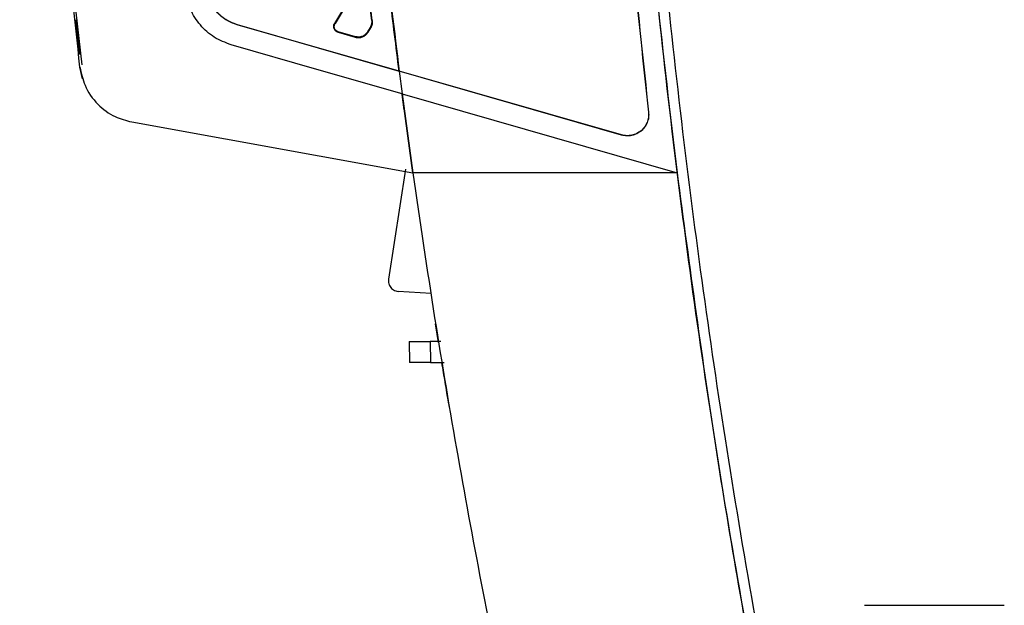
# Model space of a CAD drawing. Extents: x 189 to 1575, y -41 to 1223.
# Tile 55 of 60: x 944 to 1037, y 521 to 576. Entities that reach past the tile are written whole.
import ezdxf

# ---------------------------------------------------------------- set-up
doc = ezdxf.new("R2010")
doc.units = 0
doc.layers.get('0').update_dxf_attribs({"linetype": 'CONTINUOUS'})

msp = doc.modelspace()

# ---------------------------------------------------------------- linework, layer by layer
at = {"color": 7, "linetype": 'Continuous'}
for p, q in [((949.766, 571.58), (947.932, 588.268)), ((975.788, 579.053), (973.646, 575.511)), ((975.833, 579.026), (973.691, 575.483)), ((977.156, 575.771), (976.788, 578.819)), ((977.209, 575.777), (976.841, 578.825)), ((949.16, 575.777), (949.26, 575.789)), ((949.543, 572.592), (949.16, 575.777)), ((977.156, 575.771), (977.209, 575.777)), ((964.419, 575.383), (964.424, 575.399)), ((979.757, 570.984), (964.419, 575.383)), ((964.424, 575.399), (979.755, 571.003)), ((973.646, 575.511), (973.691, 575.483)), ((973.977, 574.668), (973.991, 574.718)), ((973.977, 574.668), (975.601, 574.202)), ((975.615, 574.253), (973.991, 574.718)), ((977.018, 575.121), (976.766, 574.704)), ((976.766, 574.704), (976.811, 574.677)), ((976.811, 574.677), (977.063, 575.094)), ((977.018, 575.121), (977.063, 575.094)), ((975.601, 574.202), (975.615, 574.253)), ((949.543, 572.592), (949.643, 572.604)), ((949.815, 570.257), (949.568, 571.384)), ((979.757, 570.984), (979.755, 571.003)), ((1000.792, 564.971), (979.755, 571.003)), ((979.757, 570.984), (980.036, 568.842)), ((979.757, 570.984), (980.036, 568.842)), ((1000.787, 564.954), (979.757, 570.984)), ((981.052, 561.387), (980.036, 568.842)), ((980.036, 568.842), (1006.036, 561.387)), ((980.036, 568.842), (981.052, 561.387)), ((980.236, 567.325), (980.042, 568.79)), ((1003.347, 567.127), (1003.33, 567.125)), ((954.457, 566.196), (981.052, 561.387)), ((1000.787, 564.954), (1000.792, 564.971)), ((980.365, 561.743), (978.754, 551.352)), ((1006.036, 561.387), (981.052, 561.387)), ((982.773, 549.969), (979.67, 550.186)), ((983.49, 545.345), (983.201, 547.126)), ((980.7, 545.459), (980.735, 543.459)), ((980.7, 545.459), (982.7, 545.459)), ((982.7, 545.459), (982.735, 543.459)), ((983.7, 545.459), (982.7, 545.459)), ((982.735, 543.459), (984.028, 543.459)), ((984.483, 539.36), (984.485, 539.348)), ((1023.772, 520.522), (1036.991, 520.522))]:
    msp.add_line(p, q, dxfattribs=at)
at = {"color": 7, "linetype": 'Continuous', "flags": 128}
for points in [[(949.16, 575.777), (949.157, 575.805), (949.154, 575.829), (949.157, 575.805), (949.16, 575.777)], [(949.26, 575.789), (949.256, 575.816), (949.254, 575.841)], [(980.036, 568.842), (971.954, 571.16), (963.872, 573.477)]]:
    msp.add_lwpolyline(points, dxfattribs=at)
at = {"color": 7, "linetype": 'Continuous'}
for points, knots in [([(1000.196, 680.891), (1000.041, 670.067), (999.731, 648.411), (1000.939, 615.915), (1003.376, 583.465), (1007.153, 551.122), (1012.257, 518.984), (1018.567, 487.083), (1023.858, 466.081), (1026.502, 455.584)], [0, 0, 0, 0, 0.14267, 0.285448, 0.428466, 0.571522, 0.714542, 0.857324, 1, 1, 1, 1]), ([(1000.196, 680.891), (1000.051, 672.136), (999.76, 654.616), (1000.344, 631.503), (1001.335, 611.573), (1002.536, 594.822), (1004.062, 578.086), (1005.378, 566.954), (1006.036, 561.387)], [0, 0, 0, 0, 0.2193355, 0.4389085, 0.5790262, 0.7192061, 0.8595718, 1, 1, 1, 1]), ([(1001.173, 680.024), (1001.03, 669.278), (1000.744, 647.778), (1001.965, 615.518), (1004.399, 583.304), (1008.154, 551.197), (1013.22, 519.292), (1019.476, 487.621), (1024.716, 466.768), (1027.335, 456.346)], [0, 0, 0, 0, 0.142674, 0.285454, 0.428472, 0.571526, 0.714544, 0.857325, 1, 1, 1, 1]), ([(998.104, 677.039), (998, 667.86), (997.792, 649.506), (998.695, 621.985), (1000.407, 594.503), (1002.355, 576.252), (1003.33, 567.125)], [0, 0, 0, 0, 0.2500432, 0.5000065, 0.7499669, 1, 1, 1, 1]), ([(998.122, 677.038), (998.018, 667.86), (997.81, 649.506), (998.712, 621.986), (1000.424, 594.505), (1002.373, 576.254), (1003.347, 567.127)], [0, 0, 0, 0, 0.250043, 0.500007, 0.749967, 1, 1, 1, 1]), ([(979.755, 571.003), (979.464, 573.306), (978.84, 578.247), (977.931, 586.173), (977.05, 594.576), (976.248, 603.153), (975.553, 611.567), (974.933, 620.281), (974.267, 631.55), (973.721, 644.951), (973.432, 659.794), (973.512, 669.259), (973.55, 673.777)], [0, 0, 0, 0, 0.067575, 0.144996, 0.232262, 0.313532, 0.395784, 0.478036, 0.567859, 0.724425, 0.868472, 1, 1, 1, 1]), ([(973.55, 673.777), (973.524, 671.499), (973.469, 666.763), (973.488, 659.392), (973.595, 651.486), (973.816, 643.047), (974.166, 634.078), (974.637, 625.043), (975.522, 611.45), (977.036, 593.508), (978.849, 578.499), (979.755, 571.003)], [0, 0, 0, 0, 0.066342, 0.137875, 0.2146, 0.296517, 0.383625, 0.475923, 0.559896, 0.780195, 1, 1, 1, 1]), ([(949.568, 571.384), (948.573, 580.413), (946.584, 598.47), (944.682, 625.662), (944.138, 643.821), (943.866, 652.9)], [0, 0, 0, 0, 0.333333, 0.666667, 1, 1, 1, 1]), ([(963.872, 573.477), (963.322, 573.687), (962.221, 574.109), (960.891, 575.309), (959.921, 576.816), (959.683, 577.976), (959.565, 578.555)], [0, 0, 0, 0, 0.249985, 0.499925, 0.749958, 1, 1, 1, 1]), ([(964.419, 575.383), (964.051, 575.523), (963.319, 575.801), (962.435, 576.598), (961.777, 577.603), (961.617, 578.387), (961.536, 578.783)], [0, 0, 0, 0, 0.249606, 0.495874, 0.744624, 1, 1, 1, 1]), ([(961.553, 578.785), (961.633, 578.39), (961.793, 577.61), (962.448, 576.609), (963.328, 575.815), (964.057, 575.539), (964.424, 575.399)], [0, 0, 0, 0, 0.255364, 0.504106, 0.750375, 1, 1, 1, 1]), ([(977.157, 575.771), (977.161, 575.657), (977.17, 575.428), (977.069, 575.223), (977.018, 575.121)], [0, 0, 0, 0, 0.499903, 1, 1, 1, 1]), ([(977.21, 575.778), (977.214, 575.657), (977.223, 575.417), (977.116, 575.201), (977.063, 575.094)], [0, 0, 0, 0, 0.49994, 1, 1, 1, 1]), ([(973.977, 574.668), (973.936, 574.682), (973.854, 574.711), (973.749, 574.79), (973.662, 574.888), (973.601, 575.005), (973.566, 575.133), (973.562, 575.265), (973.586, 575.395), (973.626, 575.472), (973.646, 575.511)], [0, 0, 0, 0, 0.124166, 0.248426, 0.373264, 0.499343, 0.624943, 0.750258, 0.874998, 1, 1, 1, 1]), ([(973.991, 574.718), (973.954, 574.732), (973.88, 574.758), (973.784, 574.829), (973.706, 574.917), (973.649, 575.022), (973.618, 575.139), (973.614, 575.259), (973.636, 575.377), (973.673, 575.448), (973.691, 575.483)], [0, 0, 0, 0, 0.1252476, 0.2485052, 0.3715337, 0.4961045, 0.6234631, 0.7492769, 0.8742313, 1, 1, 1, 1]), ([(975.601, 574.202), (975.718, 574.18), (975.949, 574.136), (976.294, 574.217), (976.601, 574.393), (976.741, 574.581), (976.811, 574.677)], [0, 0, 0, 0, 0.254429, 0.500744, 0.746734, 1, 1, 1, 1]), ([(976.766, 574.704), (976.699, 574.613), (976.566, 574.434), (976.274, 574.267), (975.946, 574.19), (975.727, 574.232), (975.615, 574.253)], [0, 0, 0, 0, 0.2534529, 0.4991779, 0.7453152, 1, 1, 1, 1]), ([(949.568, 571.384), (949.692, 570.794), (949.966, 569.49), (951.154, 567.83), (952.746, 566.649), (953.925, 566.337), (954.457, 566.196)], [0, 0, 0, 0, 0.234789, 0.519218, 0.783196, 1, 1, 1, 1]), ([(1003.347, 567.127), (1003.354, 566.959), (1003.369, 566.624), (1003.233, 566.134), (1002.989, 565.692), (1002.646, 565.326), (1002.23, 565.057), (1001.767, 564.9), (1001.273, 564.851), (1000.95, 564.919), (1000.787, 564.954)], [0, 0, 0, 0, 0.126428, 0.252018, 0.378907, 0.505279, 0.628468, 0.750668, 0.873793, 1, 1, 1, 1]), ([(1003.33, 567.125), (1003.337, 566.96), (1003.352, 566.63), (1003.226, 566.172), (1002.999, 565.735), (1002.667, 565.363), (1002.234, 565.078), (1001.768, 564.918), (1001.274, 564.868), (1000.953, 564.936), (1000.792, 564.971)], [0, 0, 0, 0, 0.125421, 0.250031, 0.35676, 0.499866, 0.625423, 0.749875, 0.874039, 1, 1, 1, 1]), ([(981.052, 561.387), (981.722, 556.817), (983.038, 547.837), (985.265, 534.653), (987.645, 521.759), (990.154, 509.336), (992.706, 497.645), (994.768, 488.815), (996.456, 481.882), (997.829, 476.404), (999.408, 470.308), (1001.044, 464.191), (1002.738, 458.054), (1005.296, 449.079), (1008.825, 437.244), (1011.984, 427.529), (1013.574, 422.641)], [0, 0, 0, 0, 0.097097, 0.190796, 0.281096, 0.372742, 0.457234, 0.53267, 0.563365, 0.607253, 0.651384, 0.695759, 0.740377, 0.785238, 0.891943, 1, 1, 1, 1]), ([(1006.036, 561.387), (1007.226, 552.508), (1009.609, 534.731), (1014.339, 508.212), (1019.845, 481.783), (1024.282, 464.323), (1026.502, 455.584)], [0, 0, 0, 0, 0.249181, 0.498908, 0.74918, 1, 1, 1, 1]), ([(978.754, 551.352), (978.746, 551.236), (978.729, 550.99), (978.856, 550.684), (979.03, 550.466), (979.211, 550.325), (979.427, 550.219), (979.589, 550.197), (979.67, 550.186)], [0, 0, 0, 0, 0.2066863, 0.4416786, 0.5739429, 0.7065147, 0.8531728, 1, 1, 1, 1]), ([(982.735, 543.459), (982.473, 543.459), (981.949, 543.459), (981.288, 543.459), (980.825, 543.459), (980.765, 543.459), (980.735, 543.459)], [0, 0, 0, 0, 0.250011, 0.49999, 0.749982, 1, 1, 1, 1]), ([(984.486, 539.341), (984.466, 539.462), (984.425, 539.704), (984.156, 541.288), (983.903, 542.818), (983.798, 543.459)], [0, 0, 0, 0, 0.366035, 0.734263, 1, 1, 1, 1])]:
    msp.add_open_spline(points, degree=3, knots=knots, dxfattribs=at)

doc.saveas('drawing.dxf')
